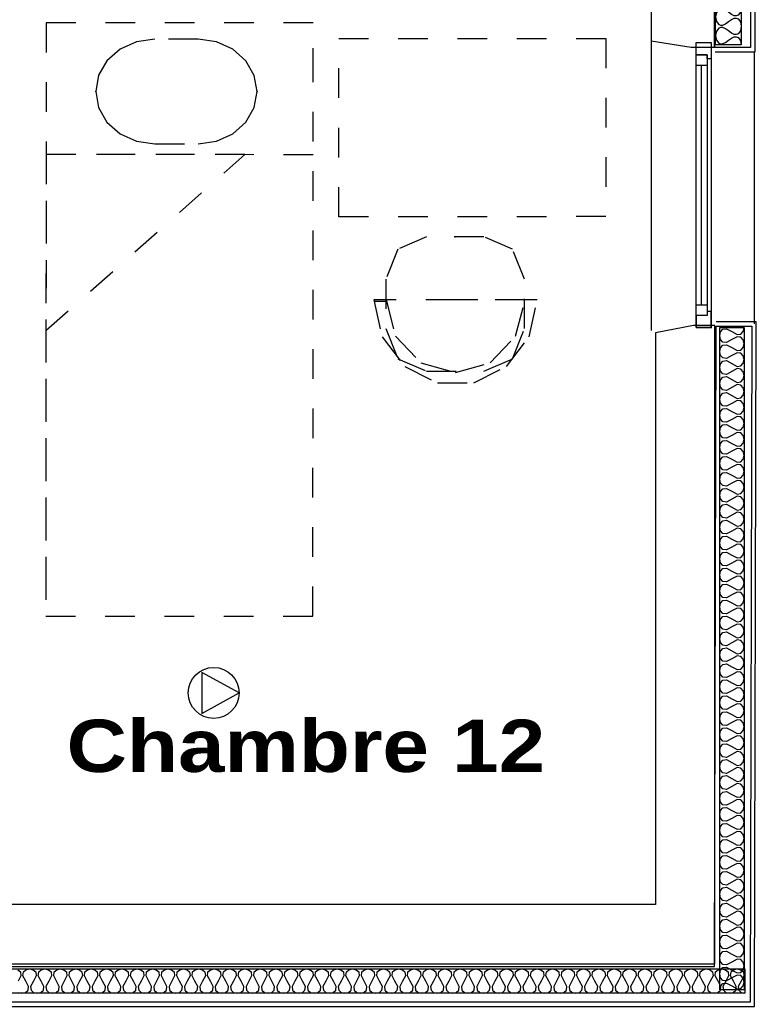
# Model space of a CAD drawing. Header units: millimetres. Extents: x -15 to 127, y -65 to 67.
# Tile 190 of 256: x 17.74 to 20.23, y 3.75 to 7.07. Entities that reach past the tile are written whole.
import ezdxf

# ---------------------------------------------------------------- set-up
doc = ezdxf.new("R2010")
doc.units = ezdxf.units.MM
doc.header["$MEASUREMENT"] = 0
doc.linetypes.add('PC_DASH_3', pattern=[0.055556, 0.027778, -0.027778])
doc.layers.add('Cfa', color=1, linetype='Continuous')
doc.layers.add('structure rdc', color=7, linetype='Continuous')
doc.styles.get("Standard").update_dxf_attribs({"font": 'BKANT.TTF'})

# ---------------------------------------------------------------- blocks, each defined once
blk = doc.blocks.new('ION')
for p, q in [((-0.1962, 0.1568), (0.0043, -0.2087)), ((0.2055, 0.1568), (-0.1962, 0.1568)), ((0.0043, -0.2087), (0.2055, 0.1568))]:
    blk.add_line(p, q)
blk.add_circle((0.0043, 0.0413), 0.25)
blk = doc.blocks.new('PD_4655')
at = {"layer": 'structure rdc', "color": 0}
for points in [[(14.9836, -22.4365), (20.8685, -22.4365), (20.8685, -22.5188), (14.9836, -22.5188), (14.9836, -22.4365)], [(18.4179, -22.4391), (18.4266, -22.4468), (18.428, -22.4596), (18.4186, -22.4776)], [(18.4193, -22.5162), (18.4316, -22.5188), (18.4439, -22.5162), (18.4525, -22.5085), (18.454, -22.4956), (18.4446, -22.4776), (18.4352, -22.4596), (18.4366, -22.4468), (18.4453, -22.4391), (18.4575, -22.4365), (18.4698, -22.4391), (18.4785, -22.4468), (18.4799, -22.4596), (18.4705, -22.4776), (18.4611, -22.4956), (18.4625, -22.5085), (18.4712, -22.5162), (18.4834, -22.5188), (18.4957, -22.5162), (18.5044, -22.5085), (18.5058, -22.4956), (18.4964, -22.4776), (18.487, -22.4596), (18.4884, -22.4468), (18.4971, -22.4391), (18.5094, -22.4365), (18.5216, -22.4391), (18.5303, -22.4468), (18.5317, -22.4596), (18.5223, -22.4776), (18.5129, -22.4956), (18.5144, -22.5085), (18.523, -22.5162), (18.5353, -22.5188), (18.5476, -22.5162), (18.5562, -22.5085), (18.5577, -22.4956), (18.5483, -22.4776), (18.5389, -22.4596), (18.5403, -22.4468), (18.549, -22.4391), (18.5612, -22.4365), (18.5735, -22.4391), (18.5822, -22.4468), (18.5836, -22.4596), (18.5742, -22.4776), (18.5648, -22.4956), (18.5662, -22.5085), (18.5749, -22.5162), (18.5871, -22.5188), (18.5994, -22.5162), (18.6081, -22.5085), (18.6095, -22.4956), (18.6001, -22.4776), (18.5907, -22.4596), (18.5921, -22.4468), (18.6008, -22.4391), (18.6131, -22.4365), (18.6253, -22.4391), (18.634, -22.4468), (18.6354, -22.4596), (18.626, -22.4776), (18.6166, -22.4956), (18.6181, -22.5085), (18.6267, -22.5162), (18.639, -22.5188), (18.6513, -22.5162), (18.6599, -22.5085), (18.6614, -22.4956), (18.652, -22.4776), (18.6426, -22.4596), (18.644, -22.4468), (18.6527, -22.4391), (18.6649, -22.4365), (18.6772, -22.4391), (18.6859, -22.4468), (18.6873, -22.4596), (18.6779, -22.4776), (18.6685, -22.4956), (18.6699, -22.5085), (18.6786, -22.5162), (18.6908, -22.5188), (18.7031, -22.5162), (18.7118, -22.5085), (18.7132, -22.4956), (18.7038, -22.4776), (18.6944, -22.4596), (18.6958, -22.4468), (18.7045, -22.4391), (18.7168, -22.4365), (18.729, -22.4391), (18.7377, -22.4468), (18.7391, -22.4596), (18.7297, -22.4776), (18.7203, -22.4956), (18.7218, -22.5085), (18.7304, -22.5162), (18.7427, -22.5188), (18.755, -22.5162), (18.7636, -22.5085), (18.7651, -22.4956), (18.7557, -22.4776), (18.7463, -22.4596), (18.7477, -22.4468), (18.7564, -22.4391), (18.7686, -22.4365), (18.7809, -22.4391), (18.7896, -22.4468), (18.791, -22.4596), (18.7816, -22.4776), (18.7722, -22.4956), (18.7736, -22.5085), (18.7823, -22.5162), (18.7945, -22.5188), (18.8068, -22.5162), (18.8155, -22.5085), (18.8169, -22.4956), (18.8075, -22.4776), (18.7981, -22.4596), (18.7995, -22.4468), (18.8082, -22.4391), (18.8205, -22.4365), (18.8327, -22.4391), (18.8414, -22.4468), (18.8428, -22.4596), (18.8334, -22.4776), (18.824, -22.4956), (18.8255, -22.5085), (18.8341, -22.5162), (18.8464, -22.5188), (18.8587, -22.5162), (18.8673, -22.5085), (18.8688, -22.4956), (18.8594, -22.4776), (18.85, -22.4596), (18.8514, -22.4468), (18.8601, -22.4391), (18.8723, -22.4365), (18.8846, -22.4391), (18.8933, -22.4468), (18.8947, -22.4596), (18.8853, -22.4776), (18.8759, -22.4956), (18.8773, -22.5085), (18.886, -22.5162), (18.8982, -22.5188), (18.9105, -22.5162), (18.9192, -22.5085), (18.9206, -22.4956), (18.9112, -22.4776), (18.9018, -22.4596), (18.9032, -22.4468), (18.9119, -22.4391), (18.9242, -22.4365), (18.9364, -22.4391), (18.9451, -22.4468), (18.9465, -22.4596), (18.9371, -22.4776), (18.9277, -22.4956), (18.9292, -22.5085), (18.9378, -22.5162), (18.9501, -22.5188), (18.9624, -22.5162), (18.971, -22.5085), (18.9725, -22.4956), (18.9631, -22.4776), (18.9537, -22.4596), (18.9551, -22.4468), (18.9637, -22.4391), (18.976, -22.4365), (18.9883, -22.4391), (18.997, -22.4468), (18.9984, -22.4596), (18.989, -22.4776), (18.9796, -22.4956), (18.981, -22.5085), (18.9897, -22.5162), (19.0019, -22.5188), (19.0142, -22.5162), (19.0229, -22.5085), (19.0243, -22.4956), (19.0149, -22.4776), (19.0055, -22.4596), (19.0069, -22.4468), (19.0156, -22.4391), (19.0279, -22.4365), (19.0401, -22.4391), (19.0488, -22.4468), (19.0502, -22.4596), (19.0408, -22.4776), (19.0314, -22.4956), (19.0329, -22.5085), (19.0415, -22.5162), (19.0538, -22.5188), (19.0661, -22.5162), (19.0747, -22.5085), (19.0762, -22.4956), (19.0668, -22.4776), (19.0574, -22.4596), (19.0588, -22.4468), (19.0674, -22.4391), (19.0797, -22.4365), (19.092, -22.4391), (19.1007, -22.4468), (19.1021, -22.4596), (19.0927, -22.4776), (19.0833, -22.4956), (19.0847, -22.5085), (19.0934, -22.5162), (19.1056, -22.5188), (19.1179, -22.5162), (19.1266, -22.5085), (19.128, -22.4956), (19.1186, -22.4776), (19.1092, -22.4596), (19.1106, -22.4468), (19.1193, -22.4391), (19.1316, -22.4365), (19.1438, -22.4391), (19.1525, -22.4468), (19.1539, -22.4596), (19.1445, -22.4776), (19.1351, -22.4956), (19.1366, -22.5085), (19.1452, -22.5162), (19.1575, -22.5188), (19.1698, -22.5162), (19.1784, -22.5085), (19.1799, -22.4956), (19.1705, -22.4776), (19.1611, -22.4596), (19.1625, -22.4468), (19.1711, -22.4391), (19.1834, -22.4365), (19.1957, -22.4391), (19.2044, -22.4468), (19.2058, -22.4596), (19.1964, -22.4776), (19.187, -22.4956), (19.1884, -22.5085), (19.1971, -22.5162), (19.2093, -22.5188), (19.2216, -22.5162), (19.2303, -22.5085), (19.2317, -22.4956), (19.2223, -22.4776), (19.2129, -22.4596), (19.2143, -22.4468), (19.223, -22.4391), (19.2353, -22.4365), (19.2475, -22.4391), (19.2562, -22.4468), (19.2576, -22.4596), (19.2482, -22.4776), (19.2388, -22.4956), (19.2403, -22.5085), (19.2489, -22.5162), (19.2612, -22.5188), (19.2735, -22.5162), (19.2821, -22.5085), (19.2836, -22.4956), (19.2742, -22.4776), (19.2648, -22.4596), (19.2662, -22.4468), (19.2748, -22.4391), (19.2871, -22.4365), (19.2994, -22.4391), (19.308, -22.4468), (19.3095, -22.4596), (19.3001, -22.4776), (19.2907, -22.4956), (19.2921, -22.5085), (19.3008, -22.5162), (19.313, -22.5188), (19.3253, -22.5162), (19.334, -22.5085), (19.3354, -22.4956), (19.326, -22.4776), (19.3166, -22.4596), (19.318, -22.4468), (19.3267, -22.4391), (19.339, -22.4365), (19.3512, -22.4391), (19.3599, -22.4468), (19.3613, -22.4596), (19.3519, -22.4776), (19.3425, -22.4956), (19.344, -22.5085), (19.3526, -22.5162), (19.3649, -22.5188), (19.3772, -22.5162), (19.3858, -22.5085), (19.3873, -22.4956), (19.3779, -22.4776), (19.3685, -22.4596), (19.3699, -22.4468), (19.3785, -22.4391), (19.3908, -22.4365), (19.4031, -22.4391), (19.4117, -22.4468), (19.4132, -22.4596), (19.4038, -22.4776), (19.3944, -22.4956), (19.3958, -22.5085), (19.4045, -22.5162), (19.4167, -22.5188), (19.429, -22.5162), (19.4377, -22.5085), (19.4391, -22.4956), (19.4297, -22.4776), (19.4203, -22.4596), (19.4217, -22.4468), (19.4304, -22.4391), (19.4427, -22.4365), (19.4549, -22.4391), (19.4636, -22.4468), (19.465, -22.4596), (19.4556, -22.4776), (19.4462, -22.4956), (19.4477, -22.5085), (19.4563, -22.5162), (19.4686, -22.5188), (19.4809, -22.5162), (19.4895, -22.5085), (19.491, -22.4956), (19.4816, -22.4776), (19.4722, -22.4596), (19.4736, -22.4468), (19.4822, -22.4391), (19.4945, -22.4365), (19.5068, -22.4391), (19.5154, -22.4468), (19.5169, -22.4596), (19.5075, -22.4776), (19.4981, -22.4956), (19.4995, -22.5085), (19.5082, -22.5162), (19.5204, -22.5188), (19.5327, -22.5162), (19.5414, -22.5085), (19.5428, -22.4956), (19.5334, -22.4776), (19.524, -22.4596), (19.5254, -22.4468), (19.5341, -22.4391), (19.5464, -22.4365), (19.5586, -22.4391), (19.5673, -22.4468), (19.5687, -22.4596), (19.5593, -22.4776), (19.5499, -22.4956), (19.5514, -22.5085), (19.56, -22.5162), (19.5723, -22.5188), (19.5846, -22.5162), (19.5932, -22.5085), (19.5947, -22.4956), (19.5853, -22.4776), (19.5759, -22.4596), (19.5773, -22.4468), (19.5859, -22.4391), (19.5982, -22.4365), (19.6105, -22.4391), (19.6191, -22.4468), (19.6206, -22.4596), (19.6112, -22.4776), (19.6018, -22.4956), (19.6032, -22.5085), (19.6119, -22.5162), (19.6241, -22.5188), (19.6364, -22.5162), (19.6451, -22.5085), (19.6465, -22.4956), (19.6371, -22.4776), (19.6277, -22.4596), (19.6291, -22.4468), (19.6378, -22.4391), (19.6501, -22.4365), (19.6623, -22.4391), (19.671, -22.4468), (19.6724, -22.4596), (19.663, -22.4776), (19.6536, -22.4956), (19.6551, -22.5085), (19.6637, -22.5162), (19.676, -22.5188), (19.6883, -22.5162), (19.6969, -22.5085), (19.6984, -22.4956), (19.689, -22.4776), (19.6796, -22.4596), (19.681, -22.4468), (19.6896, -22.4391), (19.7019, -22.4365), (19.7142, -22.4391), (19.7228, -22.4468), (19.7243, -22.4596), (19.7149, -22.4776), (19.7055, -22.4956), (19.7069, -22.5085), (19.7156, -22.5162), (19.7278, -22.5188), (19.7401, -22.5162), (19.7488, -22.5085), (19.7502, -22.4956), (19.7408, -22.4776), (19.7314, -22.4596), (19.7328, -22.4468), (19.7415, -22.4391), (19.7538, -22.4365), (19.766, -22.4391), (19.7747, -22.4468), (19.7761, -22.4596), (19.7667, -22.4776), (19.7573, -22.4956), (19.7588, -22.5085), (19.7674, -22.5162), (19.7797, -22.5188), (19.792, -22.5162), (19.8006, -22.5085), (19.8021, -22.4956), (19.7927, -22.4776), (19.7833, -22.4596), (19.7847, -22.4468), (19.7933, -22.4391), (19.8056, -22.4365), (19.8179, -22.4391), (19.8265, -22.4468), (19.828, -22.4596), (19.8186, -22.4776), (19.8092, -22.4956), (19.8106, -22.5085), (19.8193, -22.5162), (19.8315, -22.5188), (19.8438, -22.5162), (19.8525, -22.5085), (19.8539, -22.4956), (19.8445, -22.4776), (19.8351, -22.4596), (19.8365, -22.4468), (19.8452, -22.4391), (19.8575, -22.4365), (19.8697, -22.4391), (19.8784, -22.4468), (19.8798, -22.4596), (19.8704, -22.4776), (19.861, -22.4956), (19.8625, -22.5085), (19.8711, -22.5162), (19.8834, -22.5188), (19.8957, -22.5162), (19.9043, -22.5085), (19.9058, -22.4956), (19.8964, -22.4776), (19.887, -22.4596), (19.8884, -22.4468), (19.897, -22.4391), (19.9093, -22.4365), (19.9216, -22.4391), (19.9302, -22.4468), (19.9317, -22.4596), (19.9223, -22.4776), (19.9129, -22.4956), (19.9143, -22.5085), (19.923, -22.5162), (19.9352, -22.5188), (19.9475, -22.5162), (19.9562, -22.5085), (19.9576, -22.4956), (19.9482, -22.4776), (19.9388, -22.4596), (19.9402, -22.4468), (19.9489, -22.4391), (19.9612, -22.4365), (19.9734, -22.4391), (19.9821, -22.4468), (19.9835, -22.4596), (19.9741, -22.4776), (19.9647, -22.4956), (19.9662, -22.5085), (19.9748, -22.5162), (19.9871, -22.5188), (19.9994, -22.5162), (20.008, -22.5085), (20.0095, -22.4956), (20.0001, -22.4776), (19.9907, -22.4596), (19.9921, -22.4468), (20.0007, -22.4391), (20.013, -22.4365), (20.0253, -22.4391), (20.0339, -22.4468), (20.0354, -22.4596), (20.026, -22.4776), (20.0166, -22.4956), (20.018, -22.5085), (20.0267, -22.5162), (20.0389, -22.5188), (20.0512, -22.5162), (20.0599, -22.5085), (20.0613, -22.4956), (20.0519, -22.4776), (20.0425, -22.4596), (20.0439, -22.4468), (20.0526, -22.4391), (20.0649, -22.4365), (20.0771, -22.4391), (20.0858, -22.4468), (20.0872, -22.4596), (20.0778, -22.4776), (20.0684, -22.4956), (20.0699, -22.5085), (20.0785, -22.5162), (20.0908, -22.5188), (20.1031, -22.5162), (20.1117, -22.5085), (20.1132, -22.4956), (20.1038, -22.4776), (20.0943, -22.4596), (20.0958, -22.4468), (20.1044, -22.4391), (20.1167, -22.4365), (20.129, -22.4391), (20.1376, -22.4468), (20.1391, -22.4596), (20.1297, -22.4776), (20.1203, -22.4956), (20.1217, -22.5085), (20.1304, -22.5162), (20.1426, -22.5188), (20.1549, -22.5162), (20.1636, -22.5085), (20.165, -22.4956), (20.1556, -22.4776), (20.1462, -22.4596), (20.1476, -22.4468), (20.1563, -22.4391), (20.1686, -22.4365), (20.1808, -22.4391), (20.1895, -22.4468), (20.1909, -22.4596), (20.1815, -22.4776), (20.1721, -22.4956), (20.1736, -22.5085), (20.1822, -22.5162), (20.1945, -22.5188), (20.2068, -22.5162), (20.2154, -22.5085), (20.2169, -22.4956), (20.2075, -22.4776), (20.198, -22.4596), (20.1995, -22.4468), (20.2081, -22.4391), (20.2204, -22.4365), (20.2327, -22.4391), (20.2413, -22.4468), (20.2428, -22.4596), (20.2334, -22.4776), (20.224, -22.4956), (20.2254, -22.5085), (20.2341, -22.5162), (20.2463, -22.5188), (20.2586, -22.5162), (20.2673, -22.5085), (20.2687, -22.4956), (20.2593, -22.4776), (20.2499, -22.4596), (20.2513, -22.4468), (20.26, -22.4391), (20.2723, -22.4365), (20.2845, -22.4391), (20.2932, -22.4468), (20.2946, -22.4596), (20.2852, -22.4776), (20.2758, -22.4956), (20.2773, -22.5085), (20.2859, -22.5162), (20.2982, -22.5188), (20.3105, -22.5162), (20.3191, -22.5085), (20.3206, -22.4956), (20.3112, -22.4776), (20.3017, -22.4596), (20.3032, -22.4468), (20.3118, -22.4391), (20.3241, -22.4365), (20.3364, -22.4391), (20.345, -22.4468), (20.3465, -22.4596), (20.3371, -22.4776), (20.3277, -22.4956), (20.3291, -22.5085), (20.3378, -22.5162), (20.35, -22.5188), (20.3623, -22.5162), (20.371, -22.5085), (20.3724, -22.4956), (20.363, -22.4776), (20.3536, -22.4596), (20.355, -22.4468), (20.3637, -22.4391), (20.376, -22.4365), (20.3882, -22.4391), (20.3969, -22.4468), (20.3983, -22.4596), (20.3889, -22.4776), (20.3795, -22.4956), (20.381, -22.5085), (20.3896, -22.5162), (20.4019, -22.5188), (20.4142, -22.5162), (20.4228, -22.5085), (20.4243, -22.4956), (20.4148, -22.4776), (20.4054, -22.4596), (20.4069, -22.4468), (20.4155, -22.4391), (20.4278, -22.4365), (20.4401, -22.4391), (20.4487, -22.4468), (20.4502, -22.4596), (20.4408, -22.4776), (20.4314, -22.4956), (20.4328, -22.5085), (20.4415, -22.5162), (20.4537, -22.5188), (20.466, -22.5162), (20.4747, -22.5085), (20.4761, -22.4956), (20.4667, -22.4776), (20.4573, -22.4596), (20.4587, -22.4468), (20.4674, -22.4391), (20.4797, -22.4365), (20.4919, -22.4391), (20.5006, -22.4468), (20.502, -22.4596), (20.4926, -22.4776), (20.4832, -22.4956), (20.4847, -22.5085), (20.4933, -22.5162), (20.5056, -22.5188), (20.5179, -22.5162), (20.5265, -22.5085), (20.528, -22.4956), (20.5185, -22.4776), (20.5091, -22.4596), (20.5106, -22.4468), (20.5192, -22.4391), (20.5315, -22.4365), (20.5438, -22.4391), (20.5524, -22.4468), (20.5539, -22.4596), (20.5445, -22.4776), (20.5351, -22.4956), (20.5365, -22.5085), (20.5452, -22.5162), (20.5574, -22.5188), (20.5697, -22.5162), (20.5784, -22.5085), (20.5798, -22.4956), (20.5704, -22.4776), (20.561, -22.4596), (20.5624, -22.4468), (20.5711, -22.4391), (20.5834, -22.4365), (20.5956, -22.4391), (20.6043, -22.4468), (20.6057, -22.4596), (20.5963, -22.4776), (20.5869, -22.4956), (20.5884, -22.5085), (20.597, -22.5162), (20.6093, -22.5188), (20.6216, -22.5162), (20.6302, -22.5085), (20.6317, -22.4956), (20.6222, -22.4776), (20.6128, -22.4596), (20.6143, -22.4468), (20.6229, -22.4391), (20.6352, -22.4365), (20.6475, -22.4391), (20.6561, -22.4468), (20.6576, -22.4596), (20.6482, -22.4776), (20.6388, -22.4956), (20.6402, -22.5085), (20.6489, -22.5162), (20.6611, -22.5188), (20.6734, -22.5162), (20.6821, -22.5085), (20.6835, -22.4956), (20.6741, -22.4776), (20.6647, -22.4596), (20.6661, -22.4468), (20.6748, -22.4391), (20.6871, -22.4365), (20.6993, -22.4391), (20.708, -22.4468), (20.7094, -22.4596), (20.7, -22.4776), (20.6906, -22.4956), (20.6921, -22.5085), (20.7007, -22.5162), (20.713, -22.5188), (20.7253, -22.5162), (20.7339, -22.5085), (20.7354, -22.4956), (20.7259, -22.4776), (20.7165, -22.4596), (20.718, -22.4468), (20.7266, -22.4391), (20.7389, -22.4365), (20.7512, -22.4391), (20.7598, -22.4468), (20.7613, -22.4596), (20.7519, -22.4776), (20.7425, -22.4956), (20.7439, -22.5085), (20.7526, -22.5162), (20.7648, -22.5188), (20.7771, -22.5162), (20.7858, -22.5085), (20.7872, -22.4956), (20.7778, -22.4776), (20.7684, -22.4596), (20.7698, -22.4468), (20.7785, -22.4391), (20.7908, -22.4365), (20.803, -22.4391), (20.8117, -22.4468), (20.8131, -22.4596), (20.8037, -22.4776), (20.7943, -22.4956), (20.7958, -22.5085), (20.8044, -22.5162), (20.8167, -22.5188), (20.829, -22.5162), (20.8376, -22.5085), (20.839, -22.4956), (20.8296, -22.4776), (20.8202, -22.4596), (20.8217, -22.4468), (20.8303, -22.4391), (20.8426, -22.4365), (20.8549, -22.4391), (20.8635, -22.4468), (20.865, -22.4596), (20.8556, -22.4776), (20.8462, -22.4956), (20.8476, -22.5085), (20.8563, -22.5162), (20.8685, -22.5188)]]:
    blk.add_lwpolyline(points, dxfattribs=at)
blk = doc.blocks.new('PD_4656')
at = {"layer": 'structure rdc', "color": 0}
for points in [[(20.7838, -22.5074), (20.7838, -20.2758), (20.8655, -20.2758), (20.8655, -22.5074), (20.7838, -22.5074)], [(20.7838, -22.5074), (20.7864, -22.4947), (20.794, -22.4857), (20.8068, -22.4842), (20.8246, -22.494), (20.8425, -22.5037), (20.8553, -22.5022), (20.8629, -22.4932), (20.8655, -22.4805), (20.8629, -22.4678), (20.8553, -22.4589), (20.8425, -22.4574), (20.8246, -22.4671), (20.8068, -22.4768), (20.794, -22.4753), (20.7864, -22.4663), (20.7838, -22.4536), (20.7864, -22.4409), (20.794, -22.432), (20.8068, -22.4305), (20.8246, -22.4402), (20.8425, -22.4499), (20.8553, -22.4484), (20.8629, -22.4394), (20.8655, -22.4267), (20.8629, -22.414), (20.8553, -22.4051), (20.8425, -22.4036), (20.8246, -22.4133), (20.8068, -22.423), (20.794, -22.4215), (20.7864, -22.4125), (20.7838, -22.3999), (20.7864, -22.3872), (20.794, -22.3782), (20.8068, -22.3767), (20.8246, -22.3864), (20.8425, -22.3961), (20.8553, -22.3946), (20.8629, -22.3857), (20.8655, -22.373), (20.8629, -22.3603), (20.8553, -22.3513), (20.8425, -22.3498), (20.8246, -22.3595), (20.8068, -22.3692), (20.794, -22.3677), (20.7864, -22.3588), (20.7838, -22.3461), (20.7864, -22.3334), (20.794, -22.3244), (20.8068, -22.3229), (20.8246, -22.3326), (20.8425, -22.3423), (20.8553, -22.3408), (20.8629, -22.3319), (20.8655, -22.3192), (20.8629, -22.3065), (20.8553, -22.2975), (20.8425, -22.296), (20.8246, -22.3058), (20.8068, -22.3155), (20.794, -22.314), (20.7864, -22.305), (20.7838, -22.2923), (20.7864, -22.2796), (20.794, -22.2707), (20.8068, -22.2692), (20.8246, -22.2789), (20.8425, -22.2886), (20.8553, -22.2871), (20.8629, -22.2781), (20.8655, -22.2654), (20.8629, -22.2527), (20.8553, -22.2438), (20.8425, -22.2423), (20.8246, -22.252), (20.8068, -22.2617), (20.794, -22.2602), (20.7864, -22.2512), (20.7838, -22.2385), (20.7864, -22.2258), (20.794, -22.2169), (20.8068, -22.2154), (20.8246, -22.2251), (20.8425, -22.2348), (20.8553, -22.2333), (20.8629, -22.2243), (20.8655, -22.2116), (20.8629, -22.199), (20.8553, -22.19), (20.8425, -22.1885), (20.8246, -22.1982), (20.8068, -22.2079), (20.794, -22.2064), (20.7864, -22.1975), (20.7838, -22.1848), (20.7864, -22.1721), (20.794, -22.1631), (20.8068, -22.1616), (20.8246, -22.1713), (20.8425, -22.181), (20.8553, -22.1795), (20.8629, -22.1706), (20.8655, -22.1579), (20.8629, -22.1452), (20.8553, -22.1362), (20.8425, -22.1347), (20.8246, -22.1444), (20.8068, -22.1541), (20.794, -22.1526), (20.7864, -22.1437), (20.7838, -22.131), (20.7864, -22.1183), (20.794, -22.1093), (20.8068, -22.1078), (20.8246, -22.1175), (20.8425, -22.1273), (20.8553, -22.1258), (20.8629, -22.1168), (20.8655, -22.1041), (20.8629, -22.0914), (20.8553, -22.0824), (20.8425, -22.081), (20.8246, -22.0907), (20.8068, -22.1004), (20.794, -22.0989), (20.7864, -22.0899), (20.7838, -22.0772), (20.7864, -22.0645), (20.794, -22.0556), (20.8068, -22.0541), (20.8246, -22.0638), (20.8425, -22.0735), (20.8553, -22.072), (20.8629, -22.063), (20.8655, -22.0503), (20.8629, -22.0376), (20.8553, -22.0287), (20.8425, -22.0272), (20.8246, -22.0369), (20.8068, -22.0466), (20.794, -22.0451), (20.7864, -22.0361), (20.7838, -22.0234), (20.7864, -22.0107), (20.794, -22.0018), (20.8068, -22.0003), (20.8246, -22.01), (20.8425, -22.0197), (20.8553, -22.0182), (20.8629, -22.0092), (20.8655, -21.9966), (20.8629, -21.9839), (20.8553, -21.9749), (20.8425, -21.9734), (20.8246, -21.9831), (20.8068, -21.9928), (20.794, -21.9913), (20.7864, -21.9824), (20.7838, -21.9697), (20.7864, -21.957), (20.794, -21.948), (20.8068, -21.9465), (20.8246, -21.9562), (20.8425, -21.9659), (20.8553, -21.9644), (20.8629, -21.9555), (20.8655, -21.9428), (20.8629, -21.9301), (20.8553, -21.9211), (20.8425, -21.9196), (20.8246, -21.9293), (20.8068, -21.939), (20.794, -21.9376), (20.7864, -21.9286), (20.7838, -21.9159), (20.7864, -21.9032), (20.794, -21.8942), (20.8068, -21.8927), (20.8246, -21.9025), (20.8425, -21.9122), (20.8553, -21.9107), (20.8629, -21.9017), (20.8655, -21.889), (20.8629, -21.8763), (20.8553, -21.8674), (20.8425, -21.8659), (20.8246, -21.8756), (20.8068, -21.8853), (20.794, -21.8838), (20.7864, -21.8748), (20.7838, -21.8621), (20.7864, -21.8494), (20.794, -21.8405), (20.8068, -21.839), (20.8246, -21.8487), (20.8425, -21.8584), (20.8553, -21.8569), (20.8629, -21.8479), (20.8655, -21.8352), (20.8629, -21.8225), (20.8553, -21.8136), (20.8425, -21.8121), (20.8246, -21.8218), (20.8068, -21.8315), (20.794, -21.83), (20.7864, -21.821), (20.7838, -21.8083), (20.7864, -21.7957), (20.794, -21.7867), (20.8068, -21.7852), (20.8246, -21.7949), (20.8425, -21.8046), (20.8553, -21.8031), (20.8629, -21.7942), (20.8655, -21.7815), (20.8629, -21.7688), (20.8553, -21.7598), (20.8425, -21.7583), (20.8246, -21.768), (20.8068, -21.7777), (20.794, -21.7762), (20.7864, -21.7673), (20.7838, -21.7546), (20.7864, -21.7419), (20.794, -21.7329), (20.8068, -21.7314), (20.8246, -21.7411), (20.8425, -21.7508), (20.8553, -21.7493), (20.8629, -21.7404), (20.8655, -21.7277), (20.8629, -21.715), (20.8553, -21.706), (20.8425, -21.7045), (20.8246, -21.7142), (20.8068, -21.724), (20.794, -21.7225), (20.7864, -21.7135), (20.7838, -21.7008), (20.7864, -21.6881), (20.794, -21.6791), (20.8068, -21.6777), (20.8246, -21.6874), (20.8425, -21.6971), (20.8553, -21.6956), (20.8629, -21.6866), (20.8655, -21.6739), (20.8629, -21.6612), (20.8553, -21.6523), (20.8425, -21.6508), (20.8246, -21.6605), (20.8068, -21.6702), (20.794, -21.6687), (20.7864, -21.6597), (20.7838, -21.647), (20.7864, -21.6343), (20.794, -21.6254), (20.8068, -21.6239), (20.8246, -21.6336), (20.8425, -21.6433), (20.8553, -21.6418), (20.8629, -21.6328), (20.8655, -21.6201), (20.8629, -21.6074), (20.8553, -21.5985), (20.8425, -21.597), (20.8246, -21.6067), (20.8068, -21.6164), (20.794, -21.6149), (20.7864, -21.606), (20.7838, -21.5933), (20.7864, -21.5806), (20.794, -21.5716), (20.8068, -21.5701), (20.8246, -21.5798), (20.8425, -21.5895), (20.8553, -21.588), (20.8629, -21.5791), (20.8655, -21.5664), (20.8629, -21.5537), (20.8553, -21.5447), (20.8425, -21.5432), (20.8246, -21.5529), (20.8068, -21.5626), (20.794, -21.5611), (20.7864, -21.5522), (20.7838, -21.5395), (20.7864, -21.5268), (20.794, -21.5178), (20.8068, -21.5163), (20.8246, -21.526), (20.8425, -21.5357), (20.8553, -21.5343), (20.8629, -21.5253), (20.8655, -21.5126), (20.8629, -21.4999), (20.8553, -21.4909), (20.8425, -21.4894), (20.8246, -21.4992), (20.8068, -21.5089), (20.794, -21.5074), (20.7864, -21.4984), (20.7838, -21.4857), (20.7864, -21.473), (20.794, -21.4641), (20.8068, -21.4626), (20.8246, -21.4723), (20.8425, -21.482), (20.8553, -21.4805), (20.8629, -21.4715), (20.8655, -21.4588), (20.8629, -21.4461), (20.8553, -21.4372), (20.8425, -21.4357), (20.8246, -21.4454), (20.8068, -21.4551), (20.794, -21.4536), (20.7864, -21.4446), (20.7838, -21.4319), (20.7864, -21.4192), (20.794, -21.4103), (20.8068, -21.4088), (20.8246, -21.4185), (20.8425, -21.4282), (20.8553, -21.4267), (20.8629, -21.4177), (20.8655, -21.4051), (20.8629, -21.3924), (20.8553, -21.3834), (20.8425, -21.3819), (20.8246, -21.3916), (20.8068, -21.4013), (20.794, -21.3998), (20.7864, -21.3909), (20.7838, -21.3782), (20.7864, -21.3655), (20.794, -21.3565), (20.8068, -21.355), (20.8246, -21.3647), (20.8425, -21.3744), (20.8553, -21.3729), (20.8629, -21.364), (20.8655, -21.3513), (20.8629, -21.3386), (20.8553, -21.3296), (20.8425, -21.3281), (20.8246, -21.3378), (20.8068, -21.3475), (20.794, -21.346), (20.7864, -21.3371), (20.7838, -21.3244), (20.7864, -21.3117), (20.794, -21.3027), (20.8068, -21.3012), (20.8246, -21.3109), (20.8425, -21.3207), (20.8553, -21.3192), (20.8629, -21.3102), (20.8655, -21.2975), (20.8629, -21.2848), (20.8553, -21.2758), (20.8425, -21.2744), (20.8246, -21.2841), (20.8068, -21.2938), (20.794, -21.2923), (20.7864, -21.2833), (20.7838, -21.2706), (20.7864, -21.2579), (20.794, -21.249), (20.8068, -21.2475), (20.8246, -21.2572), (20.8425, -21.2669), (20.8553, -21.2654), (20.8629, -21.2564), (20.8655, -21.2437), (20.8629, -21.231), (20.8553, -21.2221), (20.8425, -21.2206), (20.8246, -21.2303), (20.8068, -21.24), (20.794, -21.2385), (20.7864, -21.2295), (20.7838, -21.2168), (20.7864, -21.2042), (20.794, -21.1952), (20.8068, -21.1937), (20.8246, -21.2034), (20.8425, -21.2131), (20.8553, -21.2116), (20.8629, -21.2027), (20.8655, -21.19), (20.8629, -21.1773), (20.8553, -21.1683), (20.8425, -21.1668), (20.8246, -21.1765), (20.8068, -21.1862), (20.794, -21.1847), (20.7864, -21.1758), (20.7838, -21.1631), (20.7864, -21.1504), (20.794, -21.1414), (20.8068, -21.1399), (20.8246, -21.1496), (20.8425, -21.1593), (20.8553, -21.1578), (20.8629, -21.1489), (20.8655, -21.1362), (20.8629, -21.1235), (20.8553, -21.1145), (20.8425, -21.113), (20.8246, -21.1227), (20.8068, -21.1324), (20.794, -21.131), (20.7864, -21.122), (20.7838, -21.1093), (20.7864, -21.0966), (20.794, -21.0876), (20.8068, -21.0861), (20.8246, -21.0959), (20.8425, -21.1056), (20.8553, -21.1041), (20.8629, -21.0951), (20.8655, -21.0824), (20.8629, -21.0697), (20.8553, -21.0608), (20.8425, -21.0593), (20.8246, -21.069), (20.8068, -21.0787), (20.794, -21.0772), (20.7864, -21.0682), (20.7838, -21.0555), (20.7864, -21.0428), (20.794, -21.0339), (20.8068, -21.0324), (20.8246, -21.0421), (20.8425, -21.0518), (20.8553, -21.0503), (20.8629, -21.0413), (20.8655, -21.0286), (20.8629, -21.0159), (20.8553, -21.007), (20.8425, -21.0055), (20.8246, -21.0152), (20.8068, -21.0249), (20.794, -21.0234), (20.7864, -21.0144), (20.7838, -21.0018), (20.7864, -20.9891), (20.794, -20.9801), (20.8068, -20.9786), (20.8246, -20.9883), (20.8425, -20.998), (20.8553, -20.9965), (20.8629, -20.9876), (20.8655, -20.9749), (20.8629, -20.9622), (20.8553, -20.9532), (20.8425, -20.9517), (20.8246, -20.9614), (20.8068, -20.9711), (20.794, -20.9696), (20.7864, -20.9607), (20.7838, -20.948), (20.7864, -20.9353), (20.794, -20.9263), (20.8068, -20.9248), (20.8246, -20.9345), (20.8425, -20.9442), (20.8553, -20.9427), (20.8629, -20.9338), (20.8655, -20.9211), (20.8629, -20.9084), (20.8553, -20.8994), (20.8425, -20.8979), (20.8246, -20.9077), (20.8068, -20.9174), (20.794, -20.9159), (20.7864, -20.9069), (20.7838, -20.8942), (20.7864, -20.8815), (20.794, -20.8726), (20.8068, -20.8711), (20.8246, -20.8808), (20.8425, -20.8905), (20.8553, -20.889), (20.8629, -20.88), (20.8655, -20.8673), (20.8629, -20.8546), (20.8553, -20.8457), (20.8425, -20.8442), (20.8246, -20.8539), (20.8068, -20.8636), (20.794, -20.8621), (20.7864, -20.8531), (20.7838, -20.8404), (20.7864, -20.8277), (20.794, -20.8188), (20.8068, -20.8173), (20.8246, -20.827), (20.8425, -20.8367), (20.8553, -20.8352), (20.8629, -20.8262), (20.8655, -20.8135), (20.8629, -20.8009), (20.8553, -20.7919), (20.8425, -20.7904), (20.8246, -20.8001), (20.8068, -20.8098), (20.794, -20.8083), (20.7864, -20.7994), (20.7838, -20.7867), (20.7864, -20.774), (20.794, -20.765), (20.8068, -20.7635), (20.8246, -20.7732), (20.8425, -20.7829), (20.8553, -20.7814), (20.8629, -20.7725), (20.8655, -20.7598), (20.8629, -20.7471), (20.8553, -20.7381), (20.8425, -20.7366), (20.8246, -20.7463), (20.8068, -20.756), (20.794, -20.7545), (20.7864, -20.7456), (20.7838, -20.7329), (20.7864, -20.7202), (20.794, -20.7112), (20.8068, -20.7097), (20.8246, -20.7194), (20.8425, -20.7292), (20.8553, -20.7277), (20.8629, -20.7187), (20.8655, -20.706), (20.8629, -20.6933), (20.8553, -20.6843), (20.8425, -20.6829), (20.8246, -20.6926), (20.8068, -20.7023), (20.794, -20.7008), (20.7864, -20.6918), (20.7838, -20.6791), (20.7864, -20.6664), (20.794, -20.6575), (20.8068, -20.656), (20.8246, -20.6657), (20.8425, -20.6754), (20.8553, -20.6739), (20.8629, -20.6649), (20.8655, -20.6522), (20.8629, -20.6395), (20.8553, -20.6306), (20.8425, -20.6291), (20.8246, -20.6388), (20.8068, -20.6485), (20.794, -20.647), (20.7864, -20.638), (20.7838, -20.6253), (20.7864, -20.6126), (20.794, -20.6037), (20.8068, -20.6022), (20.8246, -20.6119), (20.8425, -20.6216), (20.8553, -20.6201), (20.8629, -20.6111), (20.8655, -20.5985), (20.8629, -20.5858), (20.8553, -20.5768), (20.8425, -20.5753), (20.8246, -20.585), (20.8068, -20.5947), (20.794, -20.5932), (20.7864, -20.5843), (20.7838, -20.5716), (20.7864, -20.5589), (20.794, -20.5499), (20.8068, -20.5484), (20.8246, -20.5581), (20.8425, -20.5678), (20.8553, -20.5663), (20.8629, -20.5574), (20.8655, -20.5447), (20.8629, -20.532), (20.8553, -20.523), (20.8425, -20.5215), (20.8246, -20.5312), (20.8068, -20.5409), (20.794, -20.5395), (20.7864, -20.5305), (20.7838, -20.5178), (20.7864, -20.5051), (20.794, -20.4961), (20.8068, -20.4946), (20.8246, -20.5044), (20.8425, -20.5141), (20.8553, -20.5126), (20.8629, -20.5036), (20.8655, -20.4909), (20.8629, -20.4782), (20.8553, -20.4693), (20.8425, -20.4678), (20.8246, -20.4775), (20.8068, -20.4872), (20.794, -20.4857), (20.7864, -20.4767), (20.7838, -20.464), (20.7864, -20.4513), (20.794, -20.4424), (20.8068, -20.4409), (20.8246, -20.4506), (20.8425, -20.4603), (20.8553, -20.4588), (20.8629, -20.4498), (20.8655, -20.4371), (20.8629, -20.4244), (20.8553, -20.4155), (20.8425, -20.414), (20.8246, -20.4237), (20.8068, -20.4334), (20.794, -20.4319), (20.7864, -20.4229), (20.7838, -20.4102), (20.7864, -20.3976), (20.794, -20.3886), (20.8068, -20.3871), (20.8246, -20.3968), (20.8425, -20.4065), (20.8553, -20.405), (20.8629, -20.3961), (20.8655, -20.3834), (20.8629, -20.3707), (20.8553, -20.3617), (20.8425, -20.3602), (20.8246, -20.3699), (20.8068, -20.3796), (20.794, -20.3781), (20.7864, -20.3692), (20.7838, -20.3565), (20.7864, -20.3438), (20.794, -20.3348), (20.8068, -20.3333), (20.8246, -20.343), (20.8425, -20.3527), (20.8553, -20.3512), (20.8629, -20.3423), (20.8655, -20.3296), (20.8629, -20.3169), (20.8553, -20.3079), (20.8425, -20.3064), (20.8246, -20.3161), (20.8068, -20.3259), (20.794, -20.3244), (20.7864, -20.3154), (20.7838, -20.3027), (20.7864, -20.29), (20.794, -20.281), (20.8068, -20.2796), (20.8246, -20.2893), (20.8425, -20.299), (20.8553, -20.2975), (20.8629, -20.2885), (20.8655, -20.2758)]]:
    blk.add_lwpolyline(points, dxfattribs=at)
blk = doc.blocks.new('PD_4662')
at = {"layer": 'structure rdc', "color": 0}
for p, q in [((20.7225, -20.1987), (20.7225, -19.3926)), ((20.7408, -19.3926), (20.7408, -20.1987))]:
    blk.add_line(p, q, dxfattribs=at)
for points in [[(20.7545, -19.3156), (20.7545, -20.2756), (20.7042, -20.2756), (20.7042, -19.3156), (20.7545, -19.3156)], [(20.7042, -19.3156), (20.7545, -19.3156), (20.7545, -19.37), (20.7408, -19.37), (20.7408, -19.3564), (20.7042, -19.3564), (20.7042, -19.3156)], [(20.7408, -19.3564), (20.7408, -19.3926), (20.7042, -19.3926), (20.7042, -19.3564), (20.7408, -19.3564)], [(20.7408, -20.1987), (20.7408, -20.2349), (20.7042, -20.2349), (20.7042, -20.1987), (20.7408, -20.1987)], [(20.7042, -20.2756), (20.7545, -20.2756), (20.7545, -20.2213), (20.7408, -20.2213), (20.7408, -20.2349), (20.7042, -20.2349), (20.7042, -20.2756)]]:
    blk.add_lwpolyline(points, dxfattribs=at)
blk.add_point((20.7545, -20.2756), dxfattribs=at)
blk = doc.blocks.new('PD_4776')
at = {"layer": 'structure rdc', "color": 0, "linetype": 'PC_DASH_3'}
blk.add_lwpolyline([(18.8793, -19.656), (19.0258, -19.656), (19.0873, -19.6474), (19.1427, -19.6224), (19.1867, -19.5835), (19.215, -19.5345), (19.2247, -19.4801), (19.215, -19.4258), (19.1867, -19.3767), (19.1428, -19.3378), (19.0873, -19.3128), (19.0259, -19.3042), (18.8794, -19.3041), (18.8179, -19.3127), (18.7625, -19.3377), (18.7185, -19.3766), (18.6903, -19.4256), (18.6805, -19.48), (18.6902, -19.5344), (18.7185, -19.5834), (18.7625, -19.6223), (18.8179, -19.6473), (18.8793, -19.656)], dxfattribs=at)
at = {"layer": 'structure rdc', "color": 0}
for p in [(18.6805, -19.48), (19.2247, -19.4801)]:
    blk.add_point(p, dxfattribs=at)
blk = doc.blocks.new('PD_4775')
at = {"layer": 'structure rdc', "color": 0, "linetype": 'PC_DASH_3'}
blk.add_line((19.4131, -19.4339), (19.4131, -19.2487), dxfattribs=at)
for points in [[(19.4127, -21.2485), (19.4131, -19.2487), (18.5131, -19.2485), (18.5127, -21.2483), (19.4127, -21.2485)], [(19.4127, -21.2485), (19.413, -19.6931), (18.513, -19.6929), (18.5127, -21.2483), (19.4127, -21.2485)], [(19.1828, -19.693), (18.513, -19.6929), (18.5129, -20.2854), (19.1828, -19.693)]]:
    blk.add_lwpolyline(points, dxfattribs=at)
at = {"layer": 'structure rdc'}
blk.add_blockref('PD_4776', (0, 0), dxfattribs=at)
blk = doc.blocks.new('PD_4778')
at = {"layer": 'structure rdc', "color": 0, "linetype": 'PC_DASH_3'}
for p, q in [((19.6192, -20.1862), (19.6582, -20.1862)), ((20.168, -20.1819), (20.1268, -20.1819))]:
    blk.add_line(p, q, dxfattribs=at)
for points in [[(19.7958, -20.4224), (19.9885, -20.4224), (20.0857, -20.3804), (20.126, -20.279), (20.126, -20.1128), (20.0857, -20.0114), (19.9885, -19.9695), (19.7958, -19.9695), (19.6985, -20.0114), (19.6583, -20.1128), (19.6583, -20.279), (19.6985, -20.3804), (19.7958, -20.4224)], [(19.8932, -20.1827), (19.6182, -20.1827), (19.6455, -20.3071), (19.7218, -20.4069), (19.832, -20.4623), (19.9544, -20.4623), (20.0647, -20.4069), (20.141, -20.3071), (20.1682, -20.1827), (19.8932, -20.1827)], [(19.8932, -20.1827), (19.6594, -20.1827), (19.6907, -20.3047), (19.7763, -20.3939), (19.8932, -20.4266), (20.0102, -20.3939), (20.0957, -20.3047), (20.1271, -20.1827), (19.8932, -20.1827)]]:
    blk.add_lwpolyline(points, dxfattribs=at)
blk = doc.blocks.new('PD_4777')
at = {"layer": 'structure rdc', "color": 0}
blk.add_point((19.8921, -19.9695), dxfattribs=at)
at = {"layer": 'structure rdc'}
blk.add_blockref('PD_4778', (0, 0), dxfattribs=at)
blk = doc.blocks.new('PD_4860')
at = {"layer": 'structure rdc', "color": 0}
for points in [[(20.8563, -19.0409), (20.8563, -19.3233), (20.7696, -19.3233), (20.7696, -19.0409), (20.8563, -19.0409)], [(20.7696, -19.0409), (20.7723, -19.0557), (20.7805, -19.0662), (20.7866, -19.0684), (20.794, -19.0679), (20.8028, -19.0642), (20.813, -19.0566), (20.8231, -19.0489), (20.8319, -19.0452), (20.8394, -19.0447), (20.8455, -19.0469), (20.8536, -19.0574), (20.8563, -19.0722), (20.8536, -19.0871), (20.8455, -19.0976), (20.8394, -19.0998), (20.8319, -19.0993), (20.8231, -19.0955), (20.813, -19.0879), (20.8028, -19.0803), (20.794, -19.0765), (20.7866, -19.076), (20.7805, -19.0783), (20.7723, -19.0888), (20.7696, -19.1036), (20.7723, -19.1185), (20.7805, -19.129), (20.7866, -19.1312), (20.794, -19.1307), (20.8028, -19.1269), (20.813, -19.1193), (20.8231, -19.1117), (20.8319, -19.1079), (20.8394, -19.1074), (20.8455, -19.1097), (20.8536, -19.1201), (20.8563, -19.135), (20.8536, -19.1499), (20.8455, -19.1603), (20.8394, -19.1626), (20.8319, -19.1621), (20.8231, -19.1583), (20.813, -19.1507), (20.8028, -19.1431), (20.794, -19.1393), (20.7866, -19.1388), (20.7805, -19.141), (20.7723, -19.1515), (20.7696, -19.1664), (20.7723, -19.1812), (20.7805, -19.1917), (20.7866, -19.1939), (20.794, -19.1935), (20.8028, -19.1897), (20.813, -19.1821), (20.8231, -19.1745), (20.8319, -19.1707), (20.8394, -19.1702), (20.8455, -19.1724), (20.8536, -19.1829), (20.8563, -19.1978), (20.8536, -19.2126), (20.8455, -19.2231), (20.8394, -19.2253), (20.8319, -19.2248), (20.8231, -19.2211), (20.813, -19.2134), (20.8028, -19.2058), (20.794, -19.2021), (20.7866, -19.2016), (20.7805, -19.2038), (20.7723, -19.2143), (20.7696, -19.2291), (20.7723, -19.244), (20.7805, -19.2545), (20.7866, -19.2567), (20.794, -19.2562), (20.8028, -19.2524), (20.813, -19.2448), (20.8231, -19.2372), (20.8319, -19.2334), (20.8394, -19.2329), (20.8455, -19.2352), (20.8536, -19.2457), (20.8563, -19.2605), (20.8536, -19.2754), (20.8455, -19.2859), (20.8394, -19.2881), (20.8319, -19.2876), (20.8231, -19.2838), (20.813, -19.2762), (20.8028, -19.2686), (20.794, -19.2648), (20.7866, -19.2643), (20.7805, -19.2666), (20.7723, -19.277), (20.7696, -19.2919), (20.7723, -19.3067), (20.7805, -19.3172), (20.7866, -19.3195), (20.794, -19.319), (20.8028, -19.3152), (20.813, -19.3076), (20.8231, -19.3), (20.8319, -19.2962), (20.8394, -19.2957), (20.8455, -19.2979), (20.8536, -19.3084), (20.8563, -19.3233)]]:
    blk.add_lwpolyline(points, dxfattribs=at)
blk = doc.blocks.new('PD_4859')
at = {"layer": 'structure rdc', "color": 0}
for points in [[(20.8869, -19.332), (20.7669, -19.332), (20.7669, -19.032), (20.8869, -19.032), (20.8869, -19.332)], [(20.7679, -19.3471), (20.9029, -19.3471), (20.9029, -19.0171), (20.7679, -19.0171)]]:
    blk.add_lwpolyline(points, dxfattribs=at)
at = {"layer": 'structure rdc'}
blk.add_blockref('PD_4860', (0, 0), dxfattribs=at)

msp = doc.modelspace()

# ---------------------------------------------------------------- linework, layer by layer
at = {"layer": 'structure rdc', "color": 0}
for p, q in [((19.8745, 6.0193), (19.8745, 8.2213)), ((20.2204, 6.9604), (20.2204, 6.0419))]:
    msp.add_line(p, q, dxfattribs=at)
for points in [[(20.0864, 7.2741), (20.0074, 7.2741), (19.8734, 7.252), (19.8734, 6.9963), (20.0074, 6.9741), (20.0864, 6.9741), (20.0864, 7.2741)], [(14.2807, 3.877), (14.2807, 3.742), (20.2217, 3.742), (20.2274, 6.0489), (20.0924, 6.0489)], [(20.0153, 6.0371), (19.8875, 6.0123), (19.8875, 4.0863), (19.8875, 4.0859), (14.29, 4.0859), (14.29, 3.8862), (20.0875, 3.8862), (20.0875, 6.0371), (20.0153, 6.0371)], [(14.2957, 3.877), (20.0867, 3.877), (20.0924, 6.0339), (20.2124, 6.0339), (20.2067, 3.757), (14.2957, 3.757), (14.2957, 3.877)]]:
    msp.add_lwpolyline(points, dxfattribs=at)
at = {"layer": 'structure rdc', "color": 0, "linetype": 'PC_DASH_3'}
msp.add_lwpolyline([(18.8201, 6.4032), (18.82, 7.0032), (19.72, 7.0034), (19.7201, 6.4034), (18.8201, 6.4032)], dxfattribs=at)

# ---------------------------------------------------------------- block references
at = {"layer": 'Cfa', "xscale": 0.342999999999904, "yscale": 0.342999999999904, "zscale": 0.343, "rotation": 90}
msp.add_blockref('ION', (18.4127, 4.7972), dxfattribs=at)
at = {"layer": 'structure rdc'}
for name in ['PD_4859', 'PD_4775', 'PD_4662', 'PD_4777', 'PD_4656', 'PD_4655']:
    msp.add_blockref(name, (-0.6795, 26.3053), dxfattribs=at)

# ---------------------------------------------------------------- texts
at = {"layer": 'structure rdc', "color": 0, "insert": (17.9029, 4.7085), "char_height": 0.176205, "width": 1.622778, "attachment_point": 1}
msp.add_mtext('{\\fArial Black|b0|i0|c0|p34;Chambre 12}', dxfattribs=at)

doc.saveas('drawing.dxf')
